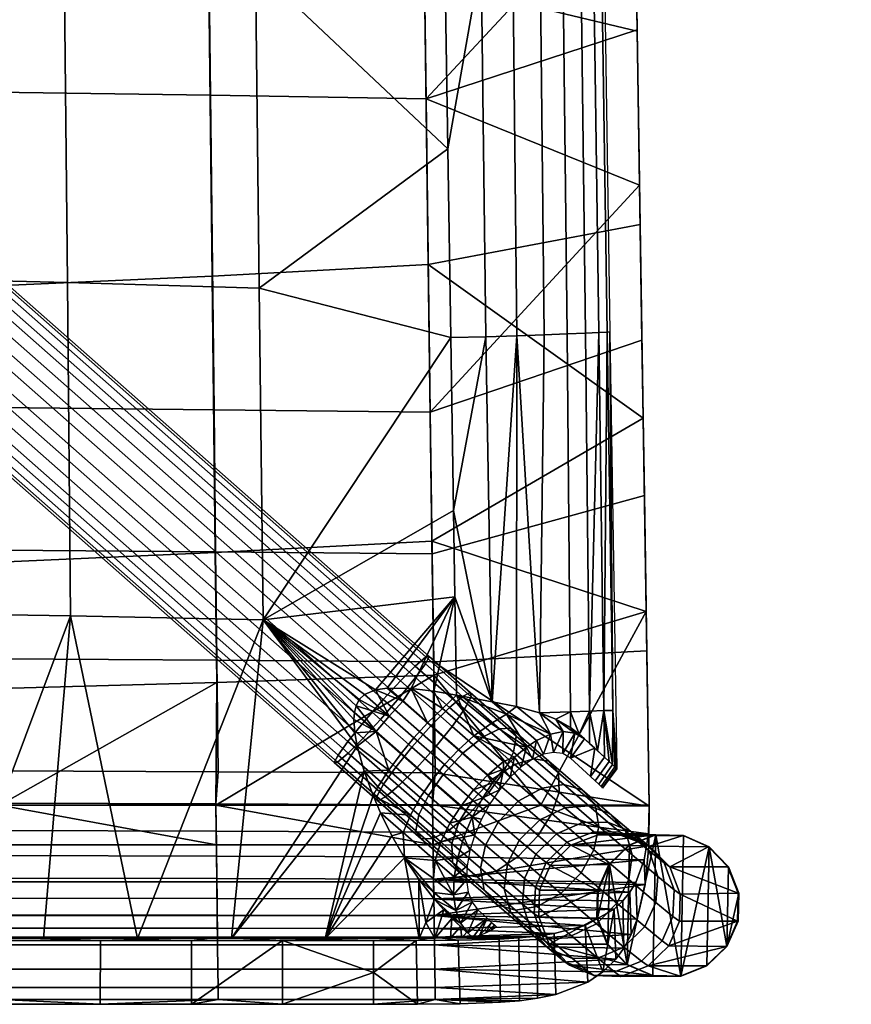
# Model space of a CAD drawing. Header units: millimetres. Extents: x -243 to 243, y -226 to 314.
# Tile 8 of 256: x 139 to 243, y -226 to -102. Entities that reach past the tile are written whole.
import ezdxf

# ---------------------------------------------------------------- set-up
doc = ezdxf.new("R2010")
doc.units = ezdxf.units.MM
for name, color, linetype in [('kryt', 7, 'Continuous'), ('nozky', 250, 'Continuous'), ('podnoz', 7, 'Continuous'), ('ram', 7, 'Continuous')]:
    doc.layers.add(name, color=color, linetype=linetype)

msp = doc.modelspace()

# ---------------------------------------------------------------- meshes
at = {"layer": 'kryt'}
mesh = msp.add_polyface(dxfattribs=at)
corners = [(189.79, -190.69, 428.62), (188.06, -192.57, 428.39), (184.96, -189.85, 429.42), (186.67, -187.97, 429.65), (193.4, -187.21, 430.56), (191.67, -188.88, 429.33), (190.58, -186.7, 430.37), (187.73, -186.36, 430.21), (199.7, -189.59, 430.17), (197.91, -188.03, 431.19), (205.22, -192.08, 429.47), (200.96, -188.63, 432.06), (203.84, -189.41, 433.32), (195.6, -192.31, 427.34), (197.77, -190.76, 428.37), (169.12, -177.73, 428.42), (192.7, -142.32, 426.73), (193.04, -164.01, 428.5), (190.58, -186.7, 430.37), (193.21, -174.85, 429.44), (193.4, -187.21, 430.56), (187.73, -186.36, 430.21), (184.73, -186.31, 430.06), (212.34, -141.62, 443.59), (211.63, -94.16, 442.35), (211.96, -94.14, 446.87), (212.69, -141.6, 447.83), (211.3, -141.67, 439.73), (210.64, -94.22, 438.2), (209.61, -141.75, 436.28), (209.02, -94.31, 434.46), (207.3, -141.86, 433.29), (206.78, -94.41, 431.18), (204.42, -141.97, 430.81), (203.94, -94.54, 428.38), (201.01, -142.09, 428.86), (200.51, -94.67, 426.13), (197.09, -142.21, 427.49), (196.52, -94.8, 424.46), (213.03, -189.11, 445.17), (210.12, -189.19, 438.42), (207.72, -189.28, 435.88), (203.84, -189.41, 433.32), (197.91, -188.03, 431.19), (200.96, -188.63, 432.06), (211.91, -189.12, 441.43), (213.54, -196.44, 448.89), (205.9, -190.21, 434.56), (207.72, -191.24, 436), (191.6, -71.21, 422.03), (195.87, -47.35, 422.13), (192.34, -118.63, 424.98), (191.97, -94.93, 423.41)]
mesh.append_faces([[corners[k] for k in face] for face in [(0, 1, 2, 3), (4, 5, 6, 6), (0, 3, 7, 7), (6, 5, 7, 7), (7, 5, 0, 0), (8, 4, 9, 9), (10, 11, 12, 12), (9, 11, 8, 8), (11, 10, 8, 8), (5, 4, 13, 13), (4, 8, 14, 14), (15, 16, 17, 17), (18, 19, 20, 20), (21, 19, 18, 18), (19, 21, 22, 22), (23, 24, 25, 26), (27, 28, 24, 23), (29, 30, 28, 27), (31, 32, 30, 29), (33, 34, 32, 31), (35, 36, 34, 33), (37, 38, 36, 35), (23, 26, 39, 39), (31, 29, 40, 41), (42, 35, 33, 33), (33, 31, 41, 42), (43, 35, 44, 44), (35, 42, 44, 44), (29, 27, 40, 40), (43, 37, 35, 35), (45, 27, 23, 23), (45, 40, 27, 27), (39, 45, 23, 23), (46, 39, 26, 26), (42, 41, 47, 47), (41, 48, 47, 47), (49, 50, 38, 38), (38, 37, 16, 51), (17, 43, 19, 19), (19, 43, 20, 20), (49, 38, 52, 52), (38, 51, 52, 52), (37, 17, 16, 16), (17, 37, 43, 43)]])
mesh = msp.add_polyface(dxfattribs=at)
corners = [(180.8, -188.52, 430.11), (181.2, -187.76, 430.05), (184.96, -189.85, 429.42), (183.33, -191.78, 429.65), (180.59, -189.37, 430.19), (186.67, -187.97, 429.65), (183.24, -186.53, 430.02), (181.85, -187.13, 430.01), (184.73, -186.31, 430.06), (187.73, -186.36, 430.21), (144.14, -95.08, 417.2), (143.76, -55.74, 413.31), (167.7, -56.59, 417.05), (168.16, -95.86, 420.15), (144.55, -135.42, 421.93), (168.63, -136.12, 423.97), (144.96, -177.25, 427.27), (169.12, -177.73, 428.42), (120.13, -94.42, 414.7), (119.81, -55.03, 410.15), (120.46, -134.83, 420.21), (120.8, -176.85, 426.29), (96.11, -93.87, 412.66), (95.86, -54.45, 407.55), (96.37, -134.35, 418.79), (96.64, -176.52, 425.49), (72.28, -133.97, 417.69), (72.09, -93.45, 411.07), (72.48, -176.26, 424.87), (48.19, -133.71, 416.91), (48.06, -93.15, 409.93), (48.33, -176.08, 424.43), (24.1, -133.55, 416.44), (24.03, -92.97, 409.25), (24.16, -175.97, 424.16), (0, -133.49, 416.28), (0, -92.91, 409.02), (0, -175.93, 424.08), (193.21, -174.85, 429.44), (183.24, -186.53, 430.02), (193.04, -164.01, 428.5), (192.34, -118.63, 424.98), (191.97, -94.93, 423.41), (192.7, -142.32, 426.73), (181.85, -187.13, 430.01), (184.73, -186.31, 430.06), (180.8, -188.52, 430.11), (180.59, -189.37, 430.19), (181.2, -187.76, 430.05), (180.66, -191.93, 430.46), (180.96, -193.59, 430.64), (180.53, -190.25, 430.28), (191.6, -71.21, 422.03), (106.13, -217.71, 431.93), (82.51, -217.71, 431.66)]
mesh.append_faces([[corners[k] for k in face] for face in [(0, 1, 2, 2), (0, 3, 4, 4), (3, 0, 2, 2), (5, 2, 6, 6), (7, 6, 2, 2), (2, 1, 7, 7), (5, 8, 9, 9), (5, 6, 8, 8), (10, 11, 12, 13), (14, 10, 13, 15), (16, 14, 15, 17), (18, 19, 11, 10), (20, 18, 10, 14), (21, 20, 14, 16), (22, 23, 19, 18), (24, 22, 18, 20), (25, 24, 20, 21), (26, 27, 22, 24), (28, 26, 24, 25), (29, 30, 27, 26), (31, 29, 26, 28), (32, 33, 30, 29), (34, 32, 29, 31), (35, 36, 33, 32), (37, 35, 32, 34), (38, 39, 17, 17), (40, 38, 17, 17), (41, 13, 42, 42), (15, 41, 43, 43), (39, 44, 17, 17), (39, 38, 45, 45), (46, 47, 17, 17), (17, 48, 46, 46), (17, 44, 48, 48), (49, 50, 17, 17), (51, 49, 17, 17), (52, 42, 13, 13), (17, 47, 51, 51), (13, 41, 15, 15), (15, 43, 17, 17), (12, 52, 13, 13), (21, 53, 25, 25), (25, 54, 28, 28)]])
mesh = msp.add_polyface(dxfattribs=at)
corners = [(184.91, -196.6, 429.31), (183.33, -191.78, 429.65), (186.45, -194.51, 428.61), (188.06, -192.57, 428.39), (184.96, -189.85, 429.42), (188.86, -200.04, 427.31), (187.62, -202.27, 428.46), (183.55, -198.72, 430.53), (180.66, -191.93, 430.46), (180.53, -190.25, 430.28), (180.96, -193.59, 430.64), (180.59, -189.37, 430.19), (186.72, -204.45, 430.09), (185.3, -204.84, 431.97), (183.89, -201.98, 431.62), (186.89, -207.63, 432.3), (182.96, -199.8, 431.36), (181.84, -196.74, 431), (-11.76, -217.71, 431.25), (0, -175.93, 424.08), (0, -217.71, 431.25), (183.89, -201.98, 431.62), (185.3, -204.84, 431.97), (176.94, -217.72, 433.14), (186.89, -207.63, 432.3), (188.72, -217.72, 433.4), (182.96, -199.8, 431.36), (165.14, -217.72, 432.89), (181.84, -196.74, 431), (180.96, -193.59, 430.64), (153.35, -217.72, 432.67), (169.12, -177.73, 428.42), (144.96, -177.25, 427.27), (141.55, -217.72, 432.46), (129.74, -217.72, 432.26), (120.8, -176.85, 426.29), (117.94, -217.72, 432.08), (106.13, -217.71, 431.93), (48.33, -176.08, 424.43), (72.48, -176.26, 424.87), (58.91, -217.71, 431.46), (24.16, -175.97, 424.16), (35.32, -217.71, 431.32), (11.76, -217.71, 431.25), (94.32, -217.71, 431.78), (96.64, -176.52, 425.49), (82.51, -217.71, 431.66), (70.71, -217.71, 431.55), (47.11, -217.71, 431.38), (23.54, -217.71, 431.28)]
mesh.append_faces([[corners[k] for k in face] for face in [(0, 1, 2, 2), (3, 2, 1, 4), (5, 6, 7, 0), (1, 8, 9, 9), (8, 1, 10, 10), (0, 10, 1, 1), (11, 1, 9, 9), (12, 13, 14, 14), (13, 12, 15, 15), (6, 12, 14, 14), (7, 16, 17, 17), (16, 7, 6, 6), (17, 0, 7, 7), (6, 14, 16, 16), (10, 0, 17, 17), (18, 19, 20, 20), (21, 22, 23, 23), (24, 25, 23, 23), (24, 23, 22, 22), (23, 26, 21, 21), (27, 28, 23, 23), (28, 27, 29, 29), (26, 23, 28, 28), (27, 30, 31, 31), (32, 31, 30, 30), (30, 33, 32, 32), (34, 32, 33, 33), (35, 32, 34, 34), (29, 27, 31, 31), (36, 37, 35, 35), (34, 36, 35, 35), (38, 39, 40, 40), (41, 38, 42, 42), (19, 41, 43, 43), (44, 45, 37, 37), (45, 44, 46, 46), (46, 47, 39, 39), (39, 47, 40, 40), (40, 48, 38, 38), (42, 38, 48, 48), (41, 42, 49, 49), (41, 49, 43, 43), (43, 20, 19, 19)]])
mesh = msp.add_polyface(dxfattribs=at)
corners = [(195.6, -192.31, 427.34), (199.33, -195.54, 424.64), (197.32, -197.24, 424.01), (193.65, -194.06, 426.65), (207.72, -191.24, 436), (208.28, -191.98, 433.98), (205.9, -190.21, 434.56), (206.83, -191.78, 431.66), (203.84, -189.41, 433.32), (205.22, -192.08, 429.47), (209.51, -192.69, 436.36), (208.82, -192.1, 437.09), (200.72, -194.98, 424.93), (203.48, -192.87, 427.47), (202.19, -193.73, 426.19), (199.7, -189.59, 430.17), (210.1, -193.25, 438.62), (210.8, -193.87, 439.18), (211.13, -194.18, 440.16), (212.02, -194.99, 441.85), (202.19, -193.73, 426.19), (201.55, -196.21, 427.1), (200.72, -194.98, 424.93), (202.97, -195.23, 428.49), (203.48, -192.87, 427.47), (205.61, -194.38, 431.8), (204.34, -194.61, 430.07), (205.22, -192.08, 429.47), (206.83, -191.78, 431.66), (207.72, -195.1, 435.51), (208.28, -191.98, 433.98), (209.51, -192.69, 436.36), (206.75, -194.54, 433.63), (210.24, -197.41, 441.04), (210.8, -193.87, 439.18), (212.02, -194.99, 441.85), (197.77, -190.76, 428.37), (193.4, -187.21, 430.56), (212.02, -194.99, 441.85), (211.91, -189.12, 441.43), (212.59, -195.52, 443.29), (213, -195.9, 444.63), (213.03, -189.11, 445.17), (211.13, -194.18, 440.16), (213.3, -196.18, 446.02), (213.48, -196.36, 447.44), (213.54, -196.44, 448.89), (207.72, -189.28, 435.88), (210.12, -189.19, 438.42), (208.82, -192.1, 437.09), (207.72, -191.24, 436), (210.1, -193.25, 438.62)]
mesh.append_faces([[corners[k] for k in face] for face in [(0, 1, 2, 3), (4, 5, 6, 6), (7, 6, 5, 5), (8, 6, 7, 7), (8, 7, 9, 9), (10, 4, 11, 11), (10, 5, 4, 4), (1, 0, 12, 12), (13, 14, 15, 15), (9, 13, 15, 15), (12, 0, 14, 14), (16, 10, 11, 11), (17, 10, 16, 16), (18, 19, 17, 17), (16, 18, 17, 17), (20, 21, 22, 22), (23, 20, 24, 24), (25, 26, 27, 27), (23, 21, 20, 20), (26, 23, 24, 24), (26, 24, 27, 27), (28, 25, 27, 27), (29, 30, 31, 31), (32, 25, 28, 28), (30, 29, 32, 32), (30, 32, 28, 28), (33, 34, 35, 35), (29, 31, 34, 34), (33, 29, 34, 34), (14, 0, 36, 36), (14, 36, 15, 15), (37, 36, 0, 0), (38, 39, 40, 40), (41, 39, 42, 42), (38, 43, 39, 39), (41, 42, 44, 44), (42, 45, 44, 44), (40, 39, 41, 41), (42, 46, 45, 45), (47, 48, 49, 49), (47, 49, 50, 50), (51, 49, 48, 48), (51, 48, 43, 43), (43, 48, 39, 39)]])
mesh = msp.add_polyface(dxfattribs=at)
corners = [(190.32, -197.89, 426.64), (188.86, -200.04, 427.31), (184.91, -196.6, 429.31), (186.45, -194.51, 428.61), (191.91, -195.92, 426.44), (188.06, -192.57, 428.39), (193.65, -194.06, 426.65), (189.79, -190.69, 428.62), (195.6, -192.31, 427.34), (191.67, -188.88, 429.33), (191.47, -205.61, 425.68), (190.73, -207.93, 427.19), (186.72, -204.45, 430.09), (187.62, -202.27, 428.46), (192.59, -203.28, 424.61), (193.99, -201.07, 423.99), (195.55, -199.08, 423.81), (186.89, -207.63, 432.3), (193.32, -214.22, 428.42), (190.65, -212.83, 432.94), (190.57, -211.95, 431.14), (191.82, -214.16, 433.15), (193.91, -215.82, 430.52), (188.68, -210.31, 432.63), (193.58, -207.57, 423.78), (194.35, -205.04, 423), (192.85, -215.23, 433.39), (194.83, -217.02, 432.82), (193.06, -212.26, 426.55), (195.4, -202.51, 422.67), (193.14, -210.01, 424.97), (193.94, -216.25, 433.69), (194.76, -208.61, 426.33), (193.14, -210.01, 424.97), (193.58, -207.57, 423.78), (194.69, -210.39, 427.57), (193.06, -212.26, 426.55), (193.32, -214.22, 428.42), (194.89, -211.92, 429.04), (190.53, -210.21, 429.14), (189.58, -215.73, 433.21), (188.68, -210.31, 432.63), (190.65, -212.83, 432.94), (188.72, -217.72, 433.4), (186.89, -207.63, 432.3), (190.7, -217.72, 433.5), (191.82, -214.16, 433.15), (193.94, -216.25, 433.69), (192.68, -217.69, 433.71), (192.85, -215.23, 433.39), (194.08, -217.66, 433.94)]
mesh.append_faces([[corners[k] for k in face] for face in [(0, 1, 2, 3), (4, 0, 3, 5), (6, 4, 5, 7), (8, 6, 7, 9), (10, 11, 12, 13), (14, 10, 13, 1), (15, 14, 1, 0), (16, 15, 0, 4), (12, 11, 17, 17), (18, 19, 20, 20), (21, 19, 22, 22), (19, 23, 20, 20), (11, 10, 24, 24), (10, 14, 25, 25), (22, 26, 21, 21), (26, 22, 27, 27), (22, 19, 18, 18), (20, 28, 18, 18), (29, 25, 14, 14), (11, 24, 30, 30), (24, 10, 25, 25), (30, 28, 11, 11), (31, 26, 27, 27), (15, 29, 14, 14), (23, 17, 20, 20), (32, 33, 34, 34), (33, 35, 36, 36), (37, 36, 38, 38), (35, 38, 36, 36), (32, 35, 33, 33), (17, 11, 39, 39), (17, 39, 20, 20), (28, 39, 11, 11), (28, 20, 39, 39), (40, 41, 42, 42), (43, 41, 40, 40), (44, 41, 43, 43), (45, 40, 46, 46), (47, 48, 49, 49), (49, 45, 46, 46), (40, 42, 46, 46), (50, 48, 47, 47), (40, 45, 43, 43), (45, 49, 48, 48)]])
mesh = msp.add_polyface(dxfattribs=at)
corners = [(197.32, -197.24, 424.01), (195.55, -199.08, 423.81), (191.91, -195.92, 426.44), (193.65, -194.06, 426.65), (196.71, -200.08, 422.79), (193.99, -201.07, 423.99), (197.95, -198.19, 423.22), (199.3, -196.48, 423.94), (195.4, -202.51, 422.67), (199.33, -195.54, 424.64), (200.72, -194.98, 424.93), (194.83, -217.02, 432.82), (194.71, -216.93, 433.94), (193.94, -216.25, 433.69), (195.48, -217.61, 434.23), (196.29, -217.38, 435.34), (197.25, -215.19, 435.04), (197.83, -215.72, 436.48), (195.48, -217.61, 434.23), (197.05, -217.08, 436.45), (197.76, -216.72, 437.56), (198.17, -216.04, 437.56), (198.43, -216.29, 438.67), (212.02, -194.99, 441.85), (212.59, -195.52, 443.29), (210.82, -197.94, 442.47), (210.24, -197.41, 441.04), (213, -195.9, 444.63), (211.28, -198.37, 444), (213.3, -196.18, 446.02), (211.59, -198.67, 445.58), (213.48, -196.36, 447.44), (211.75, -198.83, 447.21), (213.54, -196.44, 448.89), (211.75, -198.86, 448.89), (200.15, -197.5, 425.99), (199.3, -196.48, 423.94), (200.72, -194.98, 424.93), (201.55, -196.21, 427.1), (198.82, -199.07, 425.18), (196.71, -200.08, 422.79), (197.95, -198.19, 423.22), (195.4, -202.51, 422.67), (197.6, -200.85, 424.7), (195.72, -204.71, 424.81), (194.35, -205.04, 423), (195.11, -206.69, 425.4), (196.56, -202.75, 424.58), (193.58, -207.57, 423.78), (194.76, -208.61, 426.33), (195.37, -213.18, 430.71), (193.32, -214.22, 428.42), (194.89, -211.92, 429.04), (194.83, -217.02, 432.82), (196.09, -214.13, 432.51), (193.91, -215.82, 430.52), (194.08, -217.66, 433.94), (193.94, -216.25, 433.69), (194.71, -216.93, 433.94), (195.48, -217.61, 434.23)]
mesh.append_faces([[corners[k] for k in face] for face in [(0, 1, 2, 3), (4, 5, 1, 1), (0, 6, 1, 1), (4, 1, 6, 6), (7, 6, 0, 0), (4, 8, 5, 5), (9, 10, 7, 7), (7, 0, 9, 9), (11, 12, 13, 13), (12, 11, 14, 14), (15, 16, 17, 17), (16, 15, 18, 18), (15, 17, 19, 19), (20, 21, 22, 22), (21, 20, 19, 19), (17, 21, 19, 19), (23, 24, 25, 26), (24, 27, 28, 25), (27, 29, 30, 28), (29, 31, 32, 30), (32, 33, 34, 34), (32, 31, 33, 33), (35, 36, 37, 37), (37, 38, 35, 35), (39, 36, 35, 35), (40, 41, 39, 39), (36, 39, 41, 41), (42, 40, 43, 43), (44, 45, 42, 42), (39, 43, 40, 40), (44, 46, 45, 45), (47, 44, 42, 42), (46, 48, 45, 45), (48, 46, 49, 49), (43, 47, 42, 42), (50, 51, 52, 52), (53, 54, 16, 16), (55, 50, 54, 54), (55, 54, 53, 53), (18, 53, 16, 16), (51, 50, 55, 55), (56, 57, 58, 58), (59, 56, 58, 58)]])
at = {"layer": 'nozky'}
mesh = msp.add_polyface(dxfattribs=at)
corners = [(-221.87, -204.82, 4), (-218.35, -204.75, 4), (-215.08, -206.02, 4), (-212.55, -208.45, 4), (-211.14, -211.67, 4), (-211.06, -215.18, 4), (-212.34, -218.45, 4), (-214.77, -220.99, 4), (-217.99, -222.4, 4), (-221.5, -222.47, 4), (-224.77, -221.19, 4), (-227.31, -218.76, 4), (-228.72, -215.55, 4), (-228.79, -212.03, 4), (-227.51, -208.76, 4), (-225.08, -206.23, 4), (-225.15, -206.23), (-227.59, -208.76), (-228.86, -212.03), (-228.79, -215.55), (-227.38, -218.76), (-224.84, -221.19), (-221.57, -222.47), (-218.06, -222.4), (-214.85, -220.99), (-212.41, -218.45), (-211.14, -215.18), (-211.21, -211.67), (-212.62, -208.45), (-215.16, -206.02), (-218.43, -204.75), (-221.94, -204.82), (-221.94, -204.82), (-225.15, -206.23), (-227.59, -208.76), (-228.86, -212.03), (-228.79, -215.55), (-227.38, -218.76), (-224.84, -221.19), (-221.57, -222.47), (-218.06, -222.4), (-214.85, -220.99), (-212.41, -218.45), (-211.14, -215.18), (-211.21, -211.67), (-212.62, -208.45), (-215.16, -206.02), (-218.43, -204.75), (-234, 313.56), (-234, 294.46, 4), (-237.47, 295.17, 4), (-240.4, 297.18, 4), (-242.33, 300.15, 4), (-243, 303.62, 4), (-242.33, 307.1, 4), (-240.4, 310.07, 4), (-237.47, 312.08, 4), (-234, 312.79, 4), (-230.53, 312.08, 4), (-227.6, 310.07, 4), (-225.67, 307.1, 4), (-225, 303.62, 4), (-225.67, 300.15, 4), (-227.6, 297.18, 4), (-230.53, 295.17, 4), (-230.53, 295.94), (-227.6, 297.95), (-225.67, 300.92), (-225, 304.39), (-225.67, 307.87), (-227.6, 310.84), (-230.53, 312.85), (-237.47, 312.85), (-240.4, 310.84), (-242.33, 307.87), (-243, 304.39), (-242.33, 300.92), (-240.4, 297.95), (-237.47, 295.94), (-234, 295.23), (-234, 295.23), (-230.53, 295.94), (-227.6, 297.95), (-225.67, 300.92), (-225, 304.39), (-225.67, 307.87), (-227.6, 310.84), (-230.53, 312.85), (-234, 313.56), (-237.47, 312.85), (-240.4, 310.84), (-242.33, 307.87), (-243, 304.39), (-242.33, 300.92), (-240.4, 297.95), (-237.47, 295.94), (218.35, -204.75, 4), (215.08, -206.02, 4), (212.55, -208.45, 4), (211.14, -211.67, 4), (211.06, -215.18, 4), (212.34, -218.45, 4), (214.77, -220.99, 4), (217.99, -222.4, 4), (221.5, -222.47, 4), (224.77, -221.19, 4), (227.31, -218.76, 4), (228.72, -215.55, 4), (228.79, -212.03, 4), (227.51, -208.76, 4), (225.08, -206.23, 4), (221.87, -204.82, 4), (221.94, -204.82), (225.15, -206.23), (227.59, -208.76), (228.86, -212.03), (228.79, -215.55), (227.38, -218.76), (224.84, -221.19), (221.57, -222.47), (218.06, -222.4), (214.85, -220.99), (212.41, -218.45), (211.14, -215.18), (211.21, -211.67), (212.62, -208.45), (215.16, -206.02), (218.43, -204.75), (221.94, -204.82), (225.15, -206.23), (227.59, -208.76), (228.86, -212.03), (228.79, -215.55), (227.38, -218.76), (224.84, -221.19), (221.57, -222.47), (218.06, -222.4), (214.85, -220.99), (212.41, -218.45), (211.14, -215.18), (211.21, -211.67), (212.62, -208.45), (215.16, -206.02), (218.43, -204.75), (234, 313.56), (237.47, 295.17, 4), (240.4, 297.18, 4), (242.33, 300.15, 4), (243, 303.62, 4), (242.33, 307.1, 4), (240.4, 310.07, 4), (237.47, 312.08, 4), (234, 312.79, 4), (230.53, 312.08, 4), (227.6, 310.07, 4), (225.67, 307.1, 4), (225, 303.62, 4), (225.67, 300.15, 4), (227.6, 297.18, 4), (230.53, 295.17, 4), (234, 294.46, 4), (234, 295.23), (230.53, 295.94), (227.6, 297.95), (225.67, 300.92), (225, 304.39), (225.67, 307.87), (227.6, 310.84), (230.53, 312.85), (237.47, 312.85), (240.4, 310.84), (242.33, 307.87), (243, 304.39), (242.33, 300.92), (240.4, 297.95), (237.47, 295.94), (234, 295.23), (230.53, 295.94), (227.6, 297.95), (225.67, 300.92), (225, 304.39), (225.67, 307.87), (227.6, 310.84), (230.53, 312.85), (234, 313.56), (237.47, 312.85), (240.4, 310.84), (242.33, 307.87), (243, 304.39), (242.33, 300.92), (240.4, 297.95), (237.47, 295.94)]
mesh.append_faces([[corners[k] for k in face] for face in [(31, 15, 0, 0), (9, 23, 8, 8), (22, 9, 10, 10), (16, 14, 15, 15), (13, 14, 17, 17), (19, 12, 13, 13), (11, 21, 10, 10), (5, 6, 26, 26), (26, 4, 5, 5), (4, 27, 3, 3), (3, 28, 2, 2), (7, 25, 6, 6), (29, 1, 2, 2), (24, 7, 8, 8), (0, 1, 30, 30), (20, 11, 12, 12), (16, 17, 14, 14), (20, 21, 11, 11), (21, 22, 10, 10), (9, 22, 23, 23), (13, 17, 18, 18), (20, 12, 19, 19), (13, 18, 19, 19), (24, 25, 7, 7), (26, 6, 25, 25), (4, 26, 27, 27), (3, 27, 28, 28), (23, 24, 8, 8), (1, 29, 30, 30), (0, 30, 31, 31), (2, 28, 29, 29), (15, 31, 16, 16), (37, 36, 35, 35), (33, 39, 38, 38), (38, 37, 33, 33), (35, 34, 37, 37), (33, 37, 34, 34), (32, 39, 33, 33), (32, 47, 39, 39), (39, 47, 40, 40), (47, 41, 40, 40), (45, 42, 41, 41), (45, 43, 42, 42), (46, 41, 47, 47), (43, 45, 44, 44), (41, 46, 45, 45), (73, 55, 72, 72), (55, 73, 74, 74), (78, 50, 77, 77), (52, 76, 77, 77), (75, 54, 74, 74), (54, 55, 74, 74), (75, 76, 52, 52), (50, 78, 79, 79), (56, 72, 55, 55), (48, 72, 57, 57), (58, 70, 71, 71), (48, 58, 71, 71), (69, 70, 59, 59), (68, 61, 67, 67), (69, 61, 68, 68), (65, 64, 79, 79), (48, 57, 58, 58), (72, 56, 57, 57), (50, 51, 77, 77), (51, 52, 77, 77), (54, 75, 53, 53), (52, 53, 75, 75), (50, 79, 49, 49), (58, 59, 70, 70), (69, 60, 61, 61), (67, 62, 66, 66), (64, 65, 66, 66), (62, 67, 61, 61), (69, 59, 60, 60), (66, 63, 64, 64), (49, 79, 64, 64), (63, 66, 62, 62), (85, 92, 91, 91), (95, 94, 82, 82), (93, 82, 94, 94), (92, 84, 93, 93), (90, 85, 91, 91), (89, 86, 90, 90), (95, 82, 81, 81), (93, 83, 82, 82), (93, 84, 83, 83), (86, 89, 87, 87), (87, 89, 88, 88), (86, 85, 90, 90), (92, 85, 84, 84), (95, 81, 80, 80), (112, 111, 110, 110), (104, 103, 120, 120), (119, 105, 104, 104), (113, 110, 109, 109), (108, 114, 109, 109), (116, 108, 107, 107), (106, 105, 118, 118), (100, 123, 101, 101), (123, 100, 99, 99), (99, 98, 124, 124), (98, 97, 125, 125), (102, 101, 122, 122), (126, 97, 96, 96), (121, 103, 102, 102), (111, 127, 96, 96), (117, 107, 106, 106), (113, 109, 114, 114), (117, 106, 118, 118), (118, 105, 119, 119), (104, 120, 119, 119), (108, 115, 114, 114), (117, 116, 107, 107), (108, 116, 115, 115), (121, 102, 122, 122), (123, 122, 101, 101), (99, 124, 123, 123), (98, 125, 124, 124), (120, 103, 121, 121), (96, 127, 126, 126), (111, 112, 127, 127), (97, 126, 125, 125), (110, 113, 112, 112), (133, 131, 132, 132), (129, 134, 135, 135), (134, 129, 133, 133), (131, 133, 130, 130), (129, 130, 133, 133), (128, 129, 135, 135), (128, 135, 143, 143), (135, 136, 143, 143), (143, 136, 137, 137), (141, 137, 138, 138), (141, 138, 139, 139), (142, 143, 137, 137), (139, 140, 141, 141), (137, 141, 142, 142), (170, 169, 150, 150), (150, 171, 170, 170), (175, 174, 145, 145), (147, 174, 173, 173), (172, 171, 149, 149), (149, 171, 150, 150), (172, 147, 173, 173), (145, 161, 175, 175), (151, 150, 169, 169), (144, 152, 169, 169), (153, 168, 167, 167), (144, 168, 153, 153), (166, 154, 167, 167), (165, 164, 156, 156), (166, 165, 156, 156), (162, 161, 159, 159), (144, 153, 152, 152), (169, 152, 151, 151), (145, 174, 146, 146), (146, 174, 147, 147), (149, 148, 172, 172), (147, 172, 148, 148), (145, 160, 161, 161), (153, 167, 154, 154), (166, 156, 155, 155), (164, 163, 157, 157), (159, 163, 162, 162), (157, 156, 164, 164), (166, 155, 154, 154), (163, 159, 158, 158), (160, 159, 161, 161), (158, 157, 163, 163), (181, 187, 188, 188), (191, 178, 190, 190), (189, 190, 178, 178), (188, 189, 180, 180), (186, 187, 181, 181), (185, 186, 182, 182), (191, 177, 178, 178), (189, 178, 179, 179), (189, 179, 180, 180), (182, 183, 185, 185), (183, 184, 185, 185), (182, 186, 181, 181), (188, 180, 181, 181), (191, 176, 177, 177)]])
at = {"layer": 'podnoz'}
mesh = msp.add_polyface(dxfattribs=at)
corners = [(108.91, -110.88, 431.63), (108.43, -111.8, 428.42), (27.35, -40.33, 419.99), (27.83, -39.4, 423.2), (108.49, -110.93, 435.26), (27.4, -39.46, 426.82), (107.15, -112.07, 438.45), (26.06, -40.6, 430.02), (105.29, -113.93, 440.57), (24.21, -42.46, 432.14), (103.11, -116.29, 441.58), (22.02, -44.82, 433.15), (100.72, -119.03, 441.26), (19.63, -47.56, 432.82), (98.7, -121.53, 439.52), (17.61, -50.06, 431.09), (97.45, -123.26, 436.91), (16.36, -51.79, 428.48), (96.97, -124.18, 433.7), (15.88, -52.71, 425.27), (97.4, -124.13, 430.07), (16.31, -52.65, 421.64), (98.73, -122.99, 426.88), (17.65, -51.51, 418.44), (100.59, -121.13, 424.76), (19.5, -49.66, 416.33), (102.78, -118.77, 423.75), (21.69, -47.29, 415.32), (105.16, -116.02, 424.07), (24.07, -44.55, 415.64), (107.18, -113.53, 425.81), (26.09, -42.05, 417.38), (190, -182.35, 440.06), (189.52, -183.27, 436.85), (188.24, -183.55, 446.89), (189.58, -182.4, 443.69), (184.2, -187.76, 450.01), (186.38, -185.4, 449), (179.79, -193, 447.95), (181.81, -190.51, 449.69), (178.06, -195.66, 442.13), (178.54, -194.73, 445.34), (179.82, -194.46, 435.31), (178.48, -195.6, 438.51), (183.87, -190.24, 432.18), (181.68, -192.6, 433.19), (188.27, -185, 434.24), (186.25, -187.5, 432.51), (190.45, -205.18, 443.32), (192.49, -204.14, 445.8), (186.15, -198.59, 447.75), (184.5, -199.98, 445.15), (189, -205.25, 440.28), (183.54, -200.47, 441.96), (188.33, -204.23, 436.84), (183.41, -199.93, 438.35), (188.69, -202.23, 433.81), (184.26, -198.36, 435.17), (189.89, -199.8, 431.8), (185.79, -196.22, 433.06), (191.76, -197.16, 430.85), (187.82, -193.72, 432.06), (190.85, -193.62, 449.8), (192.88, -191.12, 448.8), (188.43, -196.32, 449.48), (190.25, -191.01, 432.38)]
mesh.append_faces([[corners[k] for k in face] for face in [(0, 1, 2, 3), (4, 0, 3, 5), (6, 4, 5, 7), (8, 6, 7, 9), (10, 8, 9, 11), (12, 10, 11, 13), (14, 12, 13, 15), (16, 14, 15, 17), (18, 16, 17, 19), (20, 18, 19, 21), (22, 20, 21, 23), (24, 22, 23, 25), (26, 24, 25, 27), (28, 26, 27, 29), (30, 28, 29, 31), (1, 30, 31, 2), (0, 32, 33, 1), (6, 34, 35, 4), (4, 35, 32, 0), (10, 36, 37, 8), (14, 38, 39, 12), (12, 39, 36, 10), (8, 37, 34, 6), (18, 40, 41, 16), (22, 42, 43, 20), (20, 43, 40, 18), (26, 44, 45, 24), (30, 46, 47, 28), (1, 33, 46, 30), (28, 47, 44, 26), (24, 45, 42, 22), (16, 41, 38, 14), (48, 49, 50, 51), (52, 48, 51, 53), (54, 52, 53, 55), (56, 54, 55, 57), (58, 56, 57, 59), (60, 58, 59, 61), (36, 62, 63, 37), (38, 50, 64, 39), (39, 64, 62, 36), (41, 51, 50, 38), (43, 55, 53, 40), (45, 59, 57, 42), (42, 57, 55, 43), (47, 65, 61, 44), (44, 61, 59, 45), (51, 41, 40, 53)]])
mesh = msp.add_polyface(dxfattribs=at)
corners = [(200.25, -191.34, 438.33), (198.8, -191.41, 435.28), (194.17, -187.36, 436.71), (195.13, -186.86, 439.9), (200.93, -192.36, 441.77), (195.26, -187.4, 443.51), (200.57, -194.36, 444.8), (194.41, -188.97, 446.7), (199.36, -196.79, 446.81), (192.88, -191.12, 448.8), (197.49, -199.43, 447.76), (190.85, -193.62, 449.8), (195.02, -202.1, 447.45), (188.43, -196.32, 449.48), (192.49, -204.14, 445.8), (186.15, -198.59, 447.75), (194.23, -194.49, 431.16), (191.76, -197.16, 430.85), (187.82, -193.72, 432.06), (190.25, -191.01, 432.38), (196.76, -192.45, 432.8), (192.52, -188.74, 434.11), (205.03, -195.49, 435.39), (203.13, -195.17, 432.63), (203.69, -204.82, 443.95), (205.41, -202.05, 443.09), (201.18, -207.46, 443.67), (198.41, -209.29, 442.17), (196, -210.01, 439.91), (190.45, -205.18, 443.32), (194.1, -209.69, 437.15), (189, -205.25, 440.28), (192.91, -208.22, 434.02), (188.33, -204.23, 436.84), (192.82, -205.83, 431.27), (188.69, -202.23, 433.81), (193.72, -203.13, 429.45), (189.89, -199.8, 431.8), (195.44, -200.36, 428.59), (197.95, -197.73, 428.87), (200.72, -195.89, 430.37), (203.55, -213.74, 437.12), (206.54, -212.08, 438.42), (200.83, -214.18, 435.18), (198.54, -213.52, 432.8), (196.9, -211.67, 430.11), (196.41, -208.93, 427.75), (197.04, -206.01, 426.19), (198.64, -203.13, 425.45), (201.18, -200.52, 425.7), (204.17, -198.87, 427), (202.23, -216.69, 427.36), (204.86, -217.63, 429.26), (200.22, -214.51, 425.22), (199.4, -211.49, 423.34), (199.82, -208.38, 422.11), (201.3, -205.41, 421.53), (203.88, -202.83, 421.74), (201.72, -213.45, 418.12), (202.79, -216.68, 419.43), (201.96, -210.19, 417.27), (203.37, -207.15, 416.88), (203.32, -211.3, 411.96), (203.18, -214.65, 412.39), (190, -182.35, 440.06), (189.52, -183.27, 436.85), (188.24, -183.55, 446.89), (189.58, -182.4, 443.69), (186.38, -185.4, 449), (188.27, -185, 434.24), (186.25, -187.5, 432.51)]
mesh.append_faces([[corners[k] for k in face] for face in [(0, 1, 2, 3), (4, 0, 3, 5), (6, 4, 5, 7), (8, 6, 7, 9), (10, 8, 9, 11), (12, 10, 11, 13), (14, 12, 13, 15), (16, 17, 18, 19), (20, 16, 19, 21), (1, 20, 21, 2), (22, 23, 1, 0), (24, 25, 8, 10), (26, 24, 10, 12), (27, 26, 12, 14), (28, 27, 14, 29), (30, 28, 29, 31), (32, 30, 31, 33), (34, 32, 33, 35), (36, 34, 35, 37), (38, 36, 37, 17), (39, 38, 17, 16), (40, 39, 16, 20), (23, 40, 20, 1), (41, 42, 26, 27), (43, 41, 27, 28), (44, 43, 28, 30), (45, 44, 30, 32), (46, 45, 32, 34), (47, 46, 34, 36), (48, 47, 36, 38), (49, 48, 38, 39), (50, 49, 39, 40), (51, 52, 43, 44), (53, 51, 44, 45), (54, 53, 45, 46), (55, 54, 46, 47), (56, 55, 47, 48), (57, 56, 48, 49), (58, 59, 53, 54), (60, 58, 54, 55), (61, 60, 55, 56), (62, 63, 58, 60), (64, 3, 2, 65), (66, 7, 5, 67), (67, 5, 3, 64), (68, 9, 7, 66), (65, 2, 21, 69), (69, 21, 19, 70)]])
mesh = msp.add_polyface(dxfattribs=at)
corners = [(206.22, -196.96, 438.52), (205.03, -195.49, 435.39), (200.25, -191.34, 438.33), (200.93, -192.36, 441.77), (206.31, -199.36, 441.27), (200.57, -194.36, 444.8), (205.41, -202.05, 443.09), (199.36, -196.79, 446.81), (209.18, -199.08, 431.32), (206.89, -198.42, 428.94), (203.13, -195.17, 432.63), (210.82, -200.94, 434), (211.31, -203.67, 436.37), (210.67, -206.6, 437.93), (209.08, -209.48, 438.67), (203.69, -204.82, 443.95), (206.54, -212.08, 438.42), (201.18, -207.46, 443.67), (204.17, -198.87, 427), (200.72, -195.89, 430.37), (212.64, -202.05, 426.23), (210.02, -201.1, 424.33), (214.65, -204.22, 428.36), (215.47, -207.24, 430.24), (215.06, -210.35, 431.48), (213.57, -213.32, 432.06), (207.03, -201.32, 422.78), (203.88, -202.83, 421.74), (201.18, -200.52, 425.7), (215.32, -204.31, 420.19), (212.44, -203.15, 418.86), (217.62, -206.72, 421.68), (218.69, -209.96, 422.98), (205.96, -204.59, 417.04), (203.37, -207.15, 416.88), (201.3, -205.41, 421.53), (209.25, -203.19, 417.77), (217.02, -205.69, 413.56), (213.98, -204.41, 412.86), (219.5, -208.26, 414.34), (220.74, -211.63, 415.01), (204.67, -208.22, 411.78), (203.32, -211.3, 411.96), (201.96, -210.19, 417.27), (207.28, -205.67, 411.88), (210.66, -204.34, 412.28), (217.66, -206.15, 406.77), (214.56, -204.82, 406.72), (220.21, -208.76, 406.82), (207.78, -206.02, 406.59), (205.17, -208.57, 406.55), (211.19, -204.72, 406.66), (203.83, -211.67, 406.52), (221.87, -204.82, 4), (225.08, -206.23, 4), (218.35, -204.75, 4), (212.55, -208.45, 4), (227.51, -208.76, 4), (228.79, -212.03, 4), (211.14, -211.67, 4), (215.08, -206.02, 4)]
mesh.append_faces([[corners[k] for k in face] for face in [(0, 1, 2, 3), (4, 0, 3, 5), (6, 4, 5, 7), (8, 9, 10, 1), (11, 8, 1, 0), (12, 11, 0, 4), (13, 12, 4, 6), (14, 13, 6, 15), (16, 14, 15, 17), (9, 18, 19, 10), (20, 21, 9, 8), (22, 20, 8, 11), (23, 22, 11, 12), (24, 23, 12, 13), (25, 24, 13, 14), (26, 27, 28, 18), (21, 26, 18, 9), (29, 30, 21, 20), (31, 29, 20, 22), (32, 31, 22, 23), (33, 34, 35, 27), (36, 33, 27, 26), (30, 36, 26, 21), (37, 38, 30, 29), (39, 37, 29, 31), (40, 39, 31, 32), (41, 42, 43, 34), (44, 41, 34, 33), (45, 44, 33, 36), (38, 45, 36, 30), (37, 46, 47, 38), (39, 48, 46, 37), (44, 49, 50, 41), (38, 47, 51, 45), (45, 51, 49, 44), (41, 50, 52, 42), (53, 47, 46, 46), (48, 54, 46, 46), (55, 49, 51, 51), (53, 51, 47, 47), (49, 56, 50, 50), (48, 57, 54, 54), (48, 58, 57, 57), (50, 56, 59, 59), (51, 53, 55, 55), (60, 49, 55, 55), (49, 60, 56, 56), (54, 53, 46, 46)]])
mesh = msp.add_polyface(dxfattribs=at)
corners = [(211, -215.9, 431.85), (213.57, -213.32, 432.06), (209.08, -209.48, 438.67), (206.54, -212.08, 438.42), (207.84, -217.41, 430.81), (203.55, -213.74, 437.12), (204.86, -217.63, 429.26), (200.83, -214.18, 435.18), (218.45, -213.21, 423.83), (218.69, -209.96, 422.98), (215.47, -207.24, 430.24), (215.06, -210.35, 431.48), (217.05, -216.25, 424.22), (214.45, -218.82, 424.07), (211.16, -220.21, 423.33), (207.97, -220.25, 422.24), (205.09, -219.1, 420.91), (202.23, -216.69, 427.36), (202.79, -216.68, 419.43), (200.22, -214.51, 425.22), (220.6, -214.97, 415.44), (220.74, -211.63, 415.01), (219.25, -218.05, 415.63), (216.64, -220.6, 415.52), (213.26, -221.93, 415.12), (209.94, -221.87, 414.54), (206.9, -220.58, 413.84), (204.42, -218.01, 413.06), (203.18, -214.65, 412.39), (201.72, -213.45, 418.12), (221.51, -212.17, 406.84), (220.21, -208.76, 406.82), (219.5, -208.26, 414.34), (220.08, -218.64, 406.82), (221.41, -215.55, 406.84), (214.06, -222.49, 406.71), (217.47, -221.19, 406.77), (210.68, -222.4, 406.65), (205.04, -218.45, 406.54), (207.59, -221.07, 406.59), (203.32, -211.3, 411.96), (203.83, -211.67, 406.52), (203.74, -215.04, 406.52), (228.79, -212.03, 4), (228.72, -215.55, 4), (221.5, -222.47, 4), (227.31, -218.76, 4), (217.99, -222.4, 4), (211.06, -215.18, 4), (214.77, -220.99, 4), (211.14, -211.67, 4), (205.17, -208.57, 406.55), (224.77, -221.19, 4), (212.34, -218.45, 4)]
mesh.append_faces([[corners[k] for k in face] for face in [(0, 1, 2, 3), (4, 0, 3, 5), (6, 4, 5, 7), (8, 9, 10, 11), (12, 8, 11, 1), (13, 12, 1, 0), (14, 13, 0, 4), (15, 14, 4, 6), (16, 15, 6, 17), (18, 16, 17, 19), (20, 21, 9, 8), (22, 20, 8, 12), (23, 22, 12, 13), (24, 23, 13, 14), (25, 24, 14, 15), (26, 25, 15, 16), (27, 26, 16, 18), (28, 27, 18, 29), (21, 30, 31, 32), (22, 33, 34, 20), (24, 35, 36, 23), (23, 36, 33, 22), (20, 34, 30, 21), (25, 37, 35, 24), (27, 38, 39, 26), (40, 41, 42, 28), (28, 42, 38, 27), (37, 25, 26, 39), (43, 31, 30, 30), (44, 34, 33, 33), (45, 36, 35, 35), (36, 46, 33, 33), (34, 44, 30, 30), (47, 37, 39, 39), (48, 38, 42, 42), (38, 49, 39, 39), (50, 41, 51, 51), (41, 50, 42, 42), (37, 47, 35, 35), (52, 36, 45, 45), (36, 52, 46, 46), (35, 47, 45, 45), (30, 44, 43, 43), (44, 33, 46, 46), (53, 38, 48, 48), (42, 50, 48, 48), (47, 39, 49, 49), (53, 49, 38, 38)]])
at = {"layer": 'ram'}
mesh = msp.add_polyface(dxfattribs=at)
corners = [(162.51, -111.9, 443.16), (189.6, -112.36, 445.25), (190.13, -151.7, 446.81), (162.97, -151.37, 445.52), (162.02, -69.75, 440.8), (189.03, -70.36, 443.67), (161.87, -56.37, 440.16), (188.85, -57.02, 443.23), (161.63, -35.48, 439.29), (188.57, -36.22, 442.61), (161.16, 5.39, 438.08), (188.02, 4.47, 441.65), (160.71, 44.45, 437.51), (187.49, 43.35, 441.04), (160.26, 83.51, 437.51), (186.97, 82.23, 440.74), (135.43, -111.52, 441.39), (135.81, -151.1, 444.43), (135.02, -69.24, 438.38), (134.89, -55.81, 437.56), (134.69, -34.85, 436.49), (134.3, 6.17, 435.07), (133.92, 45.39, 434.53), (133.55, 84.6, 434.77), (108.34, -111.2, 439.94), (108.64, -150.87, 443.53), (108.02, -68.82, 436.39), (107.91, -55.36, 435.44), (107.75, -34.34, 434.2), (107.44, 6.81, 432.6), (107.14, 46.15, 432.08), (81.26, -110.96, 438.81), (81.48, -150.7, 442.84), (81.01, -68.5, 434.85), (80.93, -55, 433.79), (80.81, -33.94, 432.42), (80.58, 7.31, 430.68), (80.35, 46.75, 430.18), (54.17, -110.78, 438.01), (54.32, -150.58, 442.34), (54.01, -68.27, 433.74), (53.96, -54.75, 432.61), (53.88, -33.66, 431.14), (53.72, 7.66, 429.31), (53.57, 47.17, 428.82), (27.09, -110.68, 437.52), (27.16, -150.5, 442.04), (27, -68.13, 433.08), (26.98, -54.6, 431.9), (26.94, -33.49, 430.38), (26.86, 7.88, 428.49), (26.78, 47.43, 428.01), (0, -110.64, 437.36), (0, -150.48, 441.94), (0, -68.08, 432.86), (0, -54.55, 431.67), (0, -33.43, 430.12), (0, 7.95, 428.21), (0, 47.51, 427.73), (216.41, -123.17, 447.79), (216.71, -142.66, 448.11), (216.11, -103.68, 447.47), (215.5, -64.7, 446.82), (215.8, -84.19, 447.14), (215.2, -45.21, 446.5), (214.9, -25.72, 446.17), (214.6, -6.23, 445.85), (214.29, 13.26, 445.53), (213.99, 32.75, 445.2), (213.69, 52.24, 444.88), (213.39, 71.73, 444.56)]
mesh.append_faces([[corners[k] for k in face] for face in [(0, 1, 2, 3), (4, 5, 1, 0), (6, 7, 5, 4), (8, 9, 7, 6), (10, 11, 9, 8), (12, 13, 11, 10), (14, 15, 13, 12), (16, 0, 3, 17), (18, 4, 0, 16), (19, 6, 4, 18), (20, 8, 6, 19), (21, 10, 8, 20), (22, 12, 10, 21), (23, 14, 12, 22), (24, 16, 17, 25), (26, 18, 16, 24), (27, 19, 18, 26), (28, 20, 19, 27), (29, 21, 20, 28), (30, 22, 21, 29), (31, 24, 25, 32), (33, 26, 24, 31), (34, 27, 26, 33), (35, 28, 27, 34), (36, 29, 28, 35), (37, 30, 29, 36), (38, 31, 32, 39), (40, 33, 31, 38), (41, 34, 33, 40), (42, 35, 34, 41), (43, 36, 35, 42), (44, 37, 36, 43), (45, 38, 39, 46), (47, 40, 38, 45), (48, 41, 40, 47), (49, 42, 41, 48), (50, 43, 42, 49), (51, 44, 43, 50), (52, 45, 46, 53), (54, 47, 45, 52), (55, 48, 47, 54), (56, 49, 48, 55), (57, 50, 49, 56), (58, 51, 50, 57), (2, 59, 60, 60), (1, 61, 59, 59), (5, 62, 63, 63), (64, 62, 7, 9), (65, 11, 66, 66), (66, 11, 67, 67), (9, 65, 64, 64), (63, 61, 1, 1), (68, 13, 69, 69), (59, 2, 1, 1), (5, 63, 1, 1), (68, 67, 13, 13), (7, 62, 5, 5), (15, 70, 69, 69), (65, 9, 11, 11), (67, 11, 13, 13), (69, 13, 15, 15)]])
mesh = msp.add_polyface(dxfattribs=at)
corners = [(183, -222, 430.05), (183, -218, 429.98), (188.36, -218, 430.38), (193.64, -217.96, 431.36), (198.76, -217.82, 432.98), (198.95, -225.75, 434.04), (193.86, -225.94, 431.91), (188.5, -225.99, 430.61), (201.23, -217.67, 434.04), (203.61, -217.44, 435.26), (203.6, -225.25, 436.98), (201.34, -225.55, 435.42), (209.91, -223.23, 443.01), (205.88, -224.78, 438.85), (205.7, -217.12, 436.52), (209.57, -216.09, 439.38), (183, -226, 430.11), (211.8, -221.94, 445.42), (214.32, -213.01, 444.07), (215.18, -211.94, 445.12), (215.35, -217.24, 451.12), (214.42, -218.94, 449.44), (213.23, -214.04, 442.84), (213.42, -220.32, 447.8), (215.92, -210.72, 446.12), (216.1, -215.33, 452.66), (216.99, -207.86, 447.76), (217.52, -204.59, 448.78), (217.56, -206.1, 456.64), (217.11, -210.97, 455.13), (217.61, -201.13, 449.08), (217.61, -201, 457.08), (171.56, -218, 429.73), (171.56, -226, 429.86), (148.69, -218, 429.26), (160.12, -218, 429.49), (160.12, -226, 429.62), (148.68, -226, 429.4), (125.81, -218, 428.87), (137.25, -218, 429.06), (137.25, -226, 429.19), (125.81, -226, 429), (102.94, -218, 428.54), (114.37, -218, 428.69), (114.37, -226, 428.83), (102.94, -226, 428.67), (80.06, -218, 428.27), (91.5, -218, 428.4), (91.5, -226, 428.53), (80.06, -226, 428.4), (57.19, -218, 428.07), (68.62, -218, 428.16), (68.62, -226, 428.3), (57.19, -226, 428.21), (34.31, -218, 427.94), (45.75, -218, 428), (45.75, -226, 428.13), (34.31, -226, 428.07), (11.44, -218, 427.88), (22.87, -218, 427.9), (22.87, -226, 428.03), (11.44, -226, 428.01), (215.36, -55.26, 454.67), (215.5, -64.7, 446.82), (215.2, -45.21, 446.5), (215.73, -79.55, 455.07), (215.8, -84.19, 447.14), (216.11, -103.68, 447.47), (216.11, -103.84, 455.47), (216.48, -128.13, 455.87), (216.41, -123.17, 447.79), (216.86, -152.42, 456.28), (217.01, -162.15, 448.44), (216.71, -142.66, 448.11), (214.98, -30.97, 454.26), (217.31, -181.64, 448.76), (217.24, -176.71, 456.68)]
mesh.append_faces([[corners[k] for k in face] for face in [(0, 1, 2, 2), (3, 4, 5, 6), (2, 3, 6, 7), (8, 9, 10, 11), (12, 13, 14, 15), (9, 14, 13, 10), (4, 8, 11, 5), (7, 16, 0, 0), (2, 7, 0, 0), (12, 15, 17, 17), (18, 19, 20, 21), (22, 18, 21, 23), (22, 17, 15, 15), (19, 24, 25, 20), (26, 27, 28, 29), (24, 26, 29, 25), (27, 30, 31, 28), (22, 23, 17, 17), (0, 32, 1, 1), (33, 0, 16, 16), (34, 35, 36, 37), (38, 39, 40, 41), (42, 43, 44, 45), (43, 38, 41, 44), (39, 34, 37, 40), (46, 47, 48, 49), (50, 51, 52, 53), (51, 46, 49, 52), (54, 55, 56, 57), (58, 59, 60, 61), (59, 54, 57, 60), (55, 50, 53, 56), (47, 42, 45, 48), (0, 33, 32, 32), (36, 32, 33, 33), (35, 32, 36, 36), (62, 63, 64, 64), (63, 62, 65, 66), (67, 68, 69, 70), (71, 72, 73, 73), (69, 73, 70, 70), (66, 65, 68, 67), (62, 64, 74, 74), (75, 76, 31, 30), (71, 73, 69, 69), (76, 75, 72, 71)]])
mesh = msp.add_polyface(dxfattribs=at)
corners = [(136.06, -205.99, 454.84), (136.01, -201, 455.25), (108.81, -201, 454.83), (81.63, -205.99, 454.09), (81.6, -201, 454.5), (54.4, -201, 454.27), (108.85, -205.99, 454.42), (54.42, -205.99, 453.85), (27.2, -201, 454.13), (0, -205.99, 453.67), (0, -201, 454.08), (163.13, -169.29, 454.69), (163.33, -185.59, 455.37), (190.56, -184.67, 456.04), (190.32, -167.86, 455.54), (162.73, -134.6, 452.76), (189.85, -133.15, 454.25), (162.32, -98.06, 450.49), (189.38, -97.45, 452.77), (135.94, -170.49, 453.97), (136.11, -186.36, 454.81), (135.61, -135.82, 451.51), (135.27, -98.58, 448.57), (108.75, -171.48, 453.38), (108.89, -187, 454.35), (108.48, -136.83, 450.48), (108.22, -99, 446.99), (81.57, -172.24, 452.93), (81.67, -187.49, 453.99), (81.36, -137.61, 449.68), (81.16, -99.34, 445.76), (54.38, -172.79, 452.6), (54.44, -187.85, 453.73), (54.24, -138.17, 449.11), (54.11, -99.57, 444.89), (27.19, -173.12, 452.4), (27.22, -188.06, 453.58), (27.12, -138.5, 448.77), (27.05, -99.71, 444.36), (0, -173.23, 452.34), (0, -188.13, 453.53), (0, -138.62, 448.65), (0, -99.76, 444.19), (204.01, -201, 456.72), (217.61, -201, 457.08), (217.24, -176.71, 456.68), (216.86, -152.42, 456.28), (216.11, -103.84, 455.47), (216.48, -128.13, 455.87), (215.73, -79.55, 455.07), (190.41, -201, 456.38), (163.21, -201, 455.77)]
mesh.append_faces([[corners[k] for k in face] for face in [(0, 1, 2, 2), (3, 4, 5, 5), (4, 6, 2, 2), (7, 5, 8, 8), (9, 8, 10, 10), (11, 12, 13, 14), (15, 11, 14, 16), (17, 15, 16, 18), (19, 20, 12, 11), (21, 19, 11, 15), (22, 21, 15, 17), (23, 24, 20, 19), (25, 23, 19, 21), (26, 25, 21, 22), (27, 28, 24, 23), (29, 27, 23, 25), (30, 29, 25, 26), (31, 32, 28, 27), (33, 31, 27, 29), (34, 33, 29, 30), (35, 36, 32, 31), (37, 35, 31, 33), (38, 37, 33, 34), (39, 40, 36, 35), (41, 39, 35, 37), (42, 41, 37, 38), (43, 44, 45, 45), (14, 45, 46, 46), (47, 18, 16, 48), (18, 47, 49, 49), (48, 16, 46, 46), (45, 14, 13, 13), (50, 43, 13, 13), (46, 16, 14, 14), (13, 43, 45, 45), (13, 51, 50, 50), (12, 1, 51, 51), (20, 2, 1, 1), (2, 20, 24, 24), (20, 1, 12, 12), (4, 2, 24, 24), (28, 5, 4, 4), (32, 8, 5, 5), (32, 5, 28, 28), (40, 10, 8, 8), (40, 8, 36, 36), (8, 32, 36, 36), (4, 24, 28, 28), (12, 51, 13, 13)]])
mesh = msp.add_polyface(dxfattribs=at)
corners = [(163.49, -196.81, 447.68), (190.74, -196.96, 448.31), (190.41, -200.98, 448.38), (163.21, -200.85, 447.77), (163.33, -182.81, 447.17), (190.55, -183.02, 447.93), (163.17, -169.2, 446.51), (190.37, -169.46, 447.47), (162.97, -151.37, 445.52), (190.13, -151.7, 446.81), (136.24, -196.69, 447.15), (136.01, -200.74, 447.25), (136.11, -182.64, 446.53), (135.98, -168.98, 445.7), (135.81, -151.1, 444.43), (108.99, -196.58, 446.72), (108.81, -200.65, 446.83), (108.89, -182.49, 446.01), (217.01, -162.15, 448.44), (217.31, -181.64, 448.76), (216.71, -142.66, 448.11), (217.61, -201.13, 449.08), (163.39, -216.46, 437.44), (190.62, -216.47, 438.02), (190.64, -217.56, 434.36), (163.4, -217.56, 433.77), (163.37, -214.82, 440.57), (190.6, -214.85, 441.14), (163.35, -212.71, 443.16), (190.57, -212.76, 443.72), (163.32, -210.23, 445.19), (190.54, -210.3, 445.75), (163.29, -207.4, 446.66), (190.5, -207.49, 447.23), (163.25, -204.27, 447.53), (190.46, -204.39, 448.12), (136.16, -216.45, 436.95), (136.17, -217.56, 433.27), (136.14, -214.79, 440.09), (136.12, -212.67, 442.68), (136.1, -210.17, 444.71), (136.07, -207.33, 446.17), (136.04, -204.18, 447.03), (108.93, -216.44, 436.56), (108.93, -217.55, 432.86), (108.91, -214.77, 439.7), (108.9, -212.64, 442.29), (108.88, -210.12, 444.32), (108.86, -207.26, 445.78), (205.7, -217.12, 436.52), (203.61, -217.44, 435.26), (201.23, -217.67, 434.04), (214.32, -213.01, 444.07), (213.23, -214.04, 442.84), (209.57, -216.09, 439.38), (198.76, -217.82, 432.98), (193.64, -217.96, 431.36), (215.92, -210.72, 446.12), (215.18, -211.94, 445.12), (216.99, -207.86, 447.76), (217.52, -204.59, 448.78), (188.36, -218, 430.38), (183, -218, 429.98), (160.12, -218, 429.49), (171.56, -218, 429.73), (148.69, -218, 429.26), (137.25, -218, 429.06), (125.81, -218, 428.87)]
mesh.append_faces([[corners[k] for k in face] for face in [(0, 1, 2, 3), (4, 5, 1, 0), (6, 7, 5, 4), (8, 9, 7, 6), (10, 0, 3, 11), (12, 4, 0, 10), (13, 6, 4, 12), (14, 8, 6, 13), (15, 10, 11, 16), (17, 12, 10, 15), (18, 19, 5, 7), (20, 18, 7, 9), (1, 21, 2, 2), (19, 21, 5, 5), (5, 21, 1, 1), (22, 23, 24, 25), (26, 27, 23, 22), (28, 29, 27, 26), (30, 31, 29, 28), (32, 33, 31, 30), (34, 35, 33, 32), (3, 2, 35, 34), (36, 22, 25, 37), (38, 26, 22, 36), (39, 28, 26, 38), (40, 30, 28, 39), (41, 32, 30, 40), (42, 34, 32, 41), (11, 3, 34, 42), (43, 36, 37, 44), (45, 38, 36, 43), (46, 39, 38, 45), (47, 40, 39, 46), (48, 41, 40, 47), (49, 50, 24, 24), (50, 51, 24, 24), (29, 52, 53, 53), (54, 27, 53, 53), (23, 54, 49, 49), (55, 56, 24, 24), (49, 24, 23, 23), (23, 27, 54, 54), (24, 51, 55, 55), (27, 29, 53, 53), (57, 58, 31, 31), (57, 31, 59, 59), (59, 33, 35, 60), (2, 21, 60, 60), (52, 29, 58, 58), (29, 31, 58, 58), (31, 33, 59, 59), (60, 35, 2, 2), (56, 61, 24, 24), (61, 62, 24, 24), (25, 24, 62, 62), (63, 25, 64, 64), (25, 65, 37, 37), (37, 65, 66, 66), (37, 66, 67, 67), (67, 44, 37, 37), (65, 25, 63, 63), (64, 25, 62, 62)]])
mesh = msp.add_polyface(dxfattribs=at)
corners = [(163.48, -223.91, 440.36), (163.49, -225.41, 435.28), (190.74, -225.41, 435.89), (190.72, -223.91, 440.97), (163.45, -221.58, 444.84), (190.69, -221.58, 445.45), (163.41, -218.53, 448.65), (190.65, -218.53, 449.26), (163.37, -214.85, 451.72), (190.6, -214.85, 452.33), (163.32, -210.64, 453.98), (190.54, -210.64, 454.59), (163.27, -205.99, 455.35), (190.48, -205.99, 455.96), (136.23, -223.91, 439.84), (136.24, -225.41, 434.77), (136.21, -221.58, 444.32), (136.18, -218.53, 448.13), (136.14, -214.85, 451.2), (136.1, -210.64, 453.46), (136.06, -205.99, 454.84), (108.98, -223.91, 439.42), (109, -225.41, 434.35), (108.97, -221.58, 443.9), (108.94, -218.53, 447.71), (198.95, -225.75, 434.04), (201.34, -225.55, 435.42), (193.86, -225.94, 431.91), (203.6, -225.25, 436.98), (205.88, -224.78, 438.85), (209.91, -223.23, 443.01), (211.8, -221.94, 445.42), (171.56, -226, 429.86), (183, -226, 430.11), (148.68, -226, 429.4), (160.12, -226, 429.62), (213.42, -220.32, 447.8), (217.11, -210.97, 455.13), (216.1, -215.33, 452.66), (215.35, -217.24, 451.12), (214.42, -218.94, 449.44), (204.01, -201, 456.72), (217.56, -206.1, 456.64), (217.61, -201, 457.08), (163.21, -201, 455.77), (190.41, -201, 456.38), (136.01, -201, 455.25), (137.25, -226, 429.19), (125.81, -226, 429), (188.5, -225.99, 430.61)]
mesh.append_faces([[corners[k] for k in face] for face in [(0, 1, 2, 3), (4, 0, 3, 5), (6, 4, 5, 7), (8, 6, 7, 9), (10, 8, 9, 11), (12, 10, 11, 13), (14, 15, 1, 0), (16, 14, 0, 4), (17, 16, 4, 6), (18, 17, 6, 8), (19, 18, 8, 10), (20, 19, 10, 12), (21, 22, 15, 14), (23, 21, 14, 16), (24, 23, 16, 17), (2, 25, 26, 26), (25, 2, 27, 27), (28, 2, 26, 26), (3, 29, 30, 30), (29, 2, 28, 28), (5, 30, 31, 31), (2, 29, 3, 3), (1, 32, 33, 2), (1, 34, 35, 35), (1, 35, 32, 32), (30, 5, 3, 3), (34, 1, 15, 15), (36, 5, 31, 31), (37, 9, 38, 38), (39, 38, 9, 9), (7, 40, 39, 39), (41, 42, 43, 43), (41, 13, 42, 42), (42, 11, 37, 37), (7, 36, 40, 40), (39, 9, 7, 7), (42, 13, 11, 11), (37, 11, 9, 9), (44, 13, 45, 45), (46, 12, 44, 44), (44, 12, 13, 13), (46, 20, 12, 12), (41, 45, 13, 13), (7, 5, 36, 36), (34, 15, 47, 47), (22, 48, 15, 15), (47, 15, 48, 48), (33, 49, 2, 2), (27, 2, 49, 49)]])

doc.saveas('drawing.dxf')
